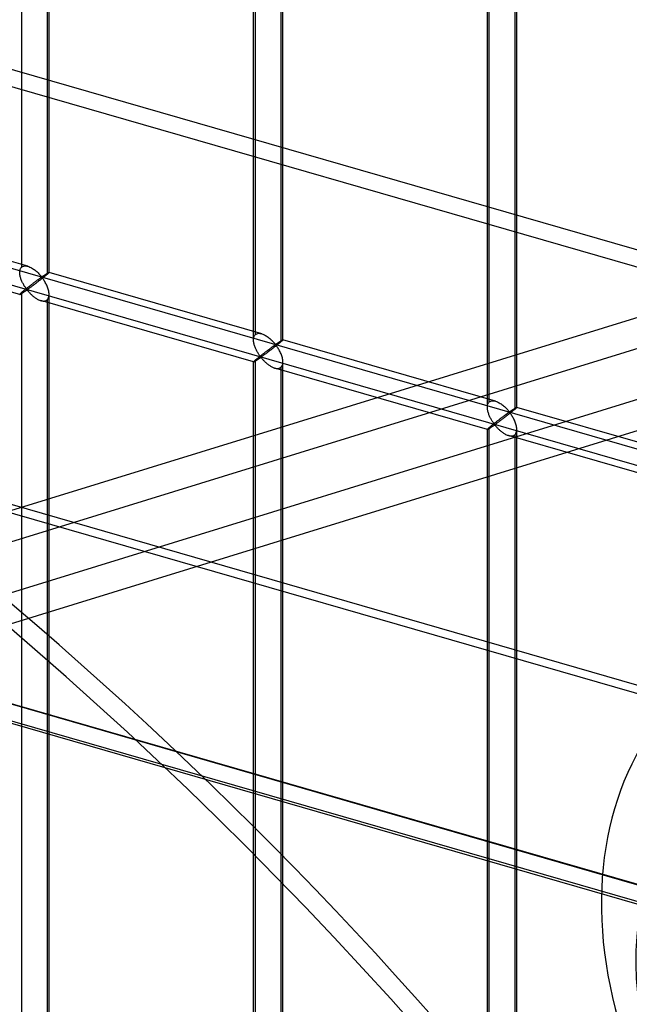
# Model space of a CAD drawing. Header units: millimetres. Extents: x -626 to 636, y -726 to 753.
# Tile 53 of 84: x 194 to 297, y 240 to 407. Entities that reach past the tile are written whole.
import ezdxf

# ---------------------------------------------------------------- set-up
doc = ezdxf.new("R2010")
doc.units = ezdxf.units.MM
doc.layers.add('MAIN-1', color=7, linetype='Continuous')
doc.layers.add('MAIN-2', color=7, linetype='Continuous')

msp = doc.modelspace()

# ---------------------------------------------------------------- linework, layer by layer
at = {"layer": 'MAIN-1'}
for p, q in [((395.8, 266.07), (-595.8, 552.32)), ((-558.99, 504.89), (358.99, 239.89))]:
    msp.add_line(p, q, dxfattribs=at)
at = {"layer": 'MAIN-2'}
for p, q in [((305.15, 366.32), (-523.57, 605.55)), ((-526.07, 603.38), (302.65, 364.15)), ((393.97, 265.16), (-588.97, 548.91)), ((193.87, 365.32), (193.87, 520.12)), ((198.53, 364.41), (198.53, 519.79)), ((198.2, 518.87), (198.2, 364.07)), ((-319.9, 512.91), (634.9, 237.28)), ((598.87, 244.8), (-320.23, 510.12)), ((233.32, 352.92), (233.32, 508.3)), ((233.65, 353.84), (233.65, 508.64)), ((238.32, 352.92), (238.32, 508.3)), ((361.49, 242.06), (-556.49, 507.06)), ((237.98, 507.39), (237.98, 352.59)), ((360.07, 242.39), (-553.59, 506.14)), ((-552.81, 502.69), (360.84, 238.94)), ((273.1, 341.44), (273.1, 496.82)), ((273.43, 342.35), (273.43, 497.15)), ((278.1, 341.44), (278.1, 496.82)), ((277.76, 495.9), (277.76, 341.1)), ((493.03, 416.76), (8.06, 267.04)), ((491.92, 411.12), (17.86, 264.76)), ((17.08, 255.88), (451.32, 389.94)), ((33.8, 255.75), (447.07, 383.33)), ((194.93, 365.45), (158.74, 375.9)), ((193.54, 360.65), (157.36, 371.09)), ((193.99, 365.4), (194.12, 365.47)), ((194.12, 365.47), (194.26, 365.5)), ((194.26, 365.5), (194.42, 365.52)), ((194.42, 365.52), (194.59, 365.52)), ((194.59, 365.52), (194.76, 365.49)), ((194.76, 365.49), (194.93, 365.45)), ((194.93, 365.45), (195.09, 365.4)), ((193.53, 364.39), (193.54, 364.54)), ((193.54, 364.26), (193.53, 364.39)), ((193.54, 364.54), (193.55, 364.68)), ((193.55, 364.12), (193.54, 364.26)), ((193.55, 364.68), (193.58, 364.81)), ((193.57, 363.98), (193.55, 364.12)), ((193.6, 363.85), (193.57, 363.98)), ((193.58, 364.81), (193.61, 364.93)), ((193.63, 363.71), (193.6, 363.85)), ((193.61, 364.93), (193.66, 365.05)), ((193.66, 365.05), (193.72, 365.15)), ((193.72, 365.15), (193.79, 365.24)), ((193.79, 365.24), (193.87, 365.32)), ((193.87, 365.32), (193.99, 365.4)), ((195.09, 365.4), (195.25, 365.33)), ((195.25, 365.33), (195.41, 365.26)), ((195.41, 365.26), (195.56, 365.18)), ((195.56, 365.18), (195.71, 365.09)), ((195.71, 365.09), (195.86, 364.99)), ((195.86, 364.99), (196.01, 364.88)), ((196.01, 364.88), (196.15, 364.77)), ((196.15, 364.77), (196.29, 364.66)), ((196.29, 364.66), (196.42, 364.54)), ((196.42, 364.54), (196.55, 364.43)), ((196.55, 364.43), (196.67, 364.31)), ((196.67, 364.31), (196.79, 364.19)), ((196.79, 364.19), (196.9, 364.08)), ((196.9, 364.08), (197, 363.96)), ((197, 363.96), (197.09, 363.86)), ((197.09, 363.86), (197.18, 363.76)), ((197.18, 363.76), (197.28, 363.67)), ((197.44, 363.73), (197.48, 363.76)), ((197.48, 363.76), (197.53, 363.8)), ((197.53, 363.8), (197.58, 363.83)), ((197.58, 363.83), (197.63, 363.86)), ((197.63, 363.86), (197.67, 363.89)), ((197.67, 363.89), (197.72, 363.93)), ((197.72, 363.93), (197.77, 363.96)), ((197.83, 363.76), (197.72, 363.68)), ((197.77, 363.96), (197.82, 363.99)), ((197.82, 363.99), (197.87, 364.02)), ((197.93, 363.85), (197.83, 363.76)), ((197.87, 364.02), (197.92, 364.06)), ((197.92, 364.06), (197.97, 364.09)), ((198.03, 363.93), (197.93, 363.85)), ((197.97, 364.09), (198.01, 364.12)), ((198.01, 364.12), (198.06, 364.15)), ((198.12, 364), (198.03, 363.93)), ((198.06, 364.15), (198.1, 364.18)), ((198.1, 364.18), (198.15, 364.21)), ((198.2, 364.07), (198.12, 364)), ((198.15, 364.21), (198.19, 364.23)), ((198.19, 364.23), (198.23, 364.26)), ((198.26, 364.12), (198.2, 364.07)), ((198.23, 364.26), (198.27, 364.28)), ((198.31, 364.17), (198.26, 364.12)), ((198.27, 364.28), (198.3, 364.3)), ((198.3, 364.3), (198.34, 364.32)), ((198.36, 364.21), (198.31, 364.17)), ((198.34, 364.32), (198.37, 364.34)), ((198.4, 364.25), (198.36, 364.21)), ((198.37, 364.34), (198.4, 364.36)), ((198.4, 364.36), (198.43, 364.37)), ((198.44, 364.29), (198.4, 364.25)), ((198.43, 364.37), (198.45, 364.39)), ((198.47, 364.32), (198.44, 364.29)), ((198.45, 364.39), (198.47, 364.4)), ((198.47, 364.4), (198.49, 364.4)), ((198.49, 364.34), (198.47, 364.32)), ((198.49, 364.4), (198.51, 364.41)), ((198.51, 364.37), (198.49, 364.34)), ((198.51, 364.41), (198.52, 364.41)), ((198.52, 364.38), (198.51, 364.37)), ((198.52, 364.41), (198.53, 364.41)), ((198.53, 364.4), (198.52, 364.38)), ((198.53, 364.41), (198.53, 364.41)), ((198.53, 364.41), (198.53, 364.41)), ((198.53, 364.41), (198.53, 364.41)), ((198.53, 364.41), (198.53, 364.41)), ((198.53, 364.41), (198.53, 364.41)), ((198.53, 364.41), (198.53, 364.41)), ((198.53, 364.41), (198.53, 364.4)), ((234.71, 353.97), (198.53, 364.41)), ((193.66, 363.57), (193.63, 363.71)), ((193.7, 363.44), (193.66, 363.57)), ((193.75, 363.3), (193.7, 363.44)), ((193.8, 363.16), (193.75, 363.3)), ((193.85, 363.03), (193.8, 363.16)), ((193.91, 362.89), (193.85, 363.03)), ((193.97, 362.76), (193.91, 362.89)), ((194.03, 362.63), (193.97, 362.76)), ((194.1, 362.51), (194.03, 362.63)), ((194.16, 362.39), (194.1, 362.51)), ((194.23, 362.27), (194.16, 362.39)), ((194.3, 362.15), (194.23, 362.27)), ((194.37, 362.04), (194.3, 362.15)), ((195.26, 362.11), (195.18, 362.04)), ((195.35, 362.18), (195.26, 362.11)), ((195.43, 362.24), (195.35, 362.18)), ((195.51, 362.3), (195.43, 362.24)), ((195.6, 362.37), (195.51, 362.3)), ((195.68, 362.43), (195.6, 362.37)), ((195.72, 362.13), (195.62, 362.05)), ((195.76, 362.49), (195.68, 362.43)), ((195.82, 362.21), (195.72, 362.13)), ((195.85, 362.56), (195.76, 362.49)), ((195.93, 362.29), (195.82, 362.21)), ((195.93, 362.62), (195.85, 362.56)), ((196.01, 362.68), (195.93, 362.62)), ((196.05, 362.38), (195.93, 362.29)), ((196.09, 362.74), (196.01, 362.68)), ((196.16, 362.46), (196.05, 362.38)), ((196.17, 362.8), (196.09, 362.74)), ((196.28, 362.55), (196.16, 362.46)), ((196.24, 362.85), (196.17, 362.8)), ((196.32, 362.91), (196.24, 362.85)), ((196.4, 362.64), (196.28, 362.55)), ((196.39, 362.96), (196.32, 362.91)), ((196.46, 363.02), (196.39, 362.96)), ((196.52, 362.73), (196.4, 362.64)), ((196.53, 363.07), (196.46, 363.02)), ((196.64, 362.82), (196.52, 362.73)), ((196.6, 363.12), (196.53, 363.07)), ((196.67, 363.16), (196.6, 363.12)), ((196.76, 362.91), (196.64, 362.82)), ((196.73, 363.21), (196.67, 363.16)), ((196.79, 363.26), (196.73, 363.21)), ((196.88, 363.01), (196.76, 362.91)), ((196.86, 363.3), (196.79, 363.26)), ((196.91, 363.34), (196.86, 363.3)), ((197, 363.11), (196.88, 363.01)), ((196.97, 363.38), (196.91, 363.34)), ((197.02, 363.42), (196.97, 363.38)), ((197.13, 363.2), (197, 363.11)), ((197.07, 363.45), (197.02, 363.42)), ((197.12, 363.49), (197.07, 363.45)), ((197.17, 363.52), (197.12, 363.49)), ((197.25, 363.3), (197.13, 363.2)), ((197.22, 363.54), (197.17, 363.52)), ((197.28, 363.55), (197.22, 363.54)), ((197.38, 363.4), (197.25, 363.3)), ((197.28, 363.67), (197.35, 363.68)), ((197.38, 363.46), (197.28, 363.55)), ((197.35, 363.68), (197.39, 363.71)), ((197.5, 363.49), (197.38, 363.4)), ((197.46, 363.36), (197.38, 363.46)), ((197.39, 363.71), (197.44, 363.73)), ((197.55, 363.25), (197.46, 363.36)), ((197.61, 363.59), (197.5, 363.49)), ((197.63, 363.12), (197.55, 363.25)), ((197.72, 363.68), (197.61, 363.59)), ((197.72, 362.99), (197.63, 363.12)), ((197.8, 362.85), (197.72, 362.99)), ((197.89, 362.7), (197.8, 362.85)), ((197.97, 362.55), (197.89, 362.7)), ((198.05, 362.39), (197.97, 362.55)), ((198.13, 362.22), (198.05, 362.39)), ((198.2, 362.05), (198.13, 362.22)), ((193.54, 360.67), (193.53, 360.65)), ((193.53, 360.65), (193.53, 360.65)), ((193.53, 360.65), (193.53, 360.65)), ((193.53, 360.65), (193.54, 360.65)), ((193.55, 360.69), (193.54, 360.67)), ((193.54, 360.65), (193.54, 360.65)), ((193.54, 360.65), (193.54, 360.65)), ((193.54, 360.65), (193.54, 360.65)), ((193.54, 360.65), (193.55, 360.65)), ((193.58, 360.72), (193.55, 360.69)), ((193.55, 360.65), (193.57, 360.65)), ((193.57, 360.65), (193.6, 360.67)), ((193.61, 360.76), (193.58, 360.72)), ((193.6, 360.67), (193.63, 360.68)), ((193.66, 360.8), (193.61, 360.76)), ((193.63, 360.68), (193.67, 360.7)), ((193.72, 360.86), (193.66, 360.8)), ((193.67, 360.7), (193.71, 360.72)), ((193.71, 360.72), (193.75, 360.75)), ((193.79, 360.92), (193.72, 360.86)), ((193.75, 360.75), (193.8, 360.78)), ((193.87, 360.99), (193.79, 360.92)), ((193.8, 360.78), (193.86, 360.82)), ((193.86, 360.82), (193.92, 360.85)), ((193.92, 361.04), (193.87, 360.99)), ((193.87, 206.19), (193.87, 360.99)), ((193.98, 361.09), (193.92, 361.04)), ((193.92, 360.85), (193.98, 360.89)), ((194.05, 361.14), (193.98, 361.09)), ((193.98, 360.89), (194.04, 360.93)), ((194.04, 360.93), (194.1, 360.98)), ((194.11, 361.2), (194.05, 361.14)), ((194.1, 360.98), (194.17, 361.02)), ((194.18, 361.25), (194.11, 361.2)), ((194.17, 361.02), (194.24, 361.06)), ((194.26, 361.31), (194.18, 361.25)), ((194.24, 361.06), (194.31, 361.11)), ((194.33, 361.38), (194.26, 361.31)), ((194.31, 361.11), (194.37, 361.16)), ((194.41, 361.44), (194.33, 361.38)), ((194.44, 361.94), (194.37, 362.04)), ((194.37, 361.16), (194.44, 361.2)), ((194.49, 361.5), (194.41, 361.44)), ((194.5, 361.84), (194.44, 361.94)), ((194.44, 361.2), (194.51, 361.25)), ((194.57, 361.57), (194.49, 361.5)), ((194.57, 361.75), (194.5, 361.84)), ((194.51, 361.25), (194.57, 361.29)), ((194.63, 361.66), (194.57, 361.75)), ((194.66, 361.64), (194.57, 361.57)), ((194.57, 361.29), (194.64, 361.33)), ((194.7, 361.58), (194.63, 361.66)), ((194.64, 361.33), (194.7, 361.37)), ((194.74, 361.7), (194.66, 361.64)), ((194.77, 361.51), (194.7, 361.58)), ((194.7, 361.37), (194.78, 361.39)), ((194.83, 361.77), (194.74, 361.7)), ((194.86, 361.53), (194.77, 361.51)), ((194.78, 361.39), (194.87, 361.32)), ((194.91, 361.84), (194.83, 361.77)), ((194.93, 361.57), (194.86, 361.53)), ((194.87, 361.32), (194.94, 361.25)), ((195, 361.91), (194.91, 361.84)), ((195, 361.61), (194.93, 361.57)), ((194.94, 361.25), (195.01, 361.17)), ((195.09, 361.98), (195, 361.91)), ((195.08, 361.66), (195, 361.61)), ((195.01, 361.17), (195.08, 361.08)), ((195.15, 361.72), (195.08, 361.66)), ((195.08, 361.08), (195.16, 361)), ((195.18, 362.04), (195.09, 361.98)), ((195.24, 361.78), (195.15, 361.72)), ((195.16, 361), (195.24, 360.91)), ((195.33, 361.84), (195.24, 361.78)), ((195.24, 360.91), (195.33, 360.81)), ((195.42, 361.91), (195.33, 361.84)), ((195.33, 360.81), (195.42, 360.72)), ((195.52, 361.98), (195.42, 361.91)), ((195.42, 360.72), (195.52, 360.63)), ((195.62, 362.05), (195.52, 361.98)), ((195.52, 360.63), (195.62, 360.54)), ((195.62, 360.54), (195.72, 360.45)), ((195.72, 360.45), (195.83, 360.36)), ((198.27, 361.88), (198.2, 362.05)), ((198.34, 361.71), (198.27, 361.88)), ((198.39, 361.53), (198.34, 361.71)), ((198.44, 361.36), (198.39, 361.53)), ((198.48, 361.19), (198.44, 361.36)), ((198.51, 361.01), (198.48, 361.19)), ((198.5, 360.3), (198.52, 360.48)), ((198.52, 360.84), (198.51, 361.01)), ((198.53, 360.67), (198.52, 360.84)), ((198.52, 360.48), (198.53, 360.67)), ((198.53, 205.27), (198.53, 360.66)), ((195.83, 360.36), (195.94, 360.27)), ((195.94, 360.27), (196.05, 360.18)), ((196.05, 360.18), (196.17, 360.1)), ((196.17, 360.1), (196.28, 360.02)), ((196.28, 360.02), (196.4, 359.95)), ((196.4, 359.95), (196.52, 359.88)), ((196.52, 359.88), (196.64, 359.81)), ((196.64, 359.81), (196.76, 359.75)), ((196.76, 359.75), (196.88, 359.7)), ((196.88, 359.7), (197.01, 359.65)), ((197.01, 359.65), (197.13, 359.61)), ((197.13, 359.61), (197.27, 359.58)), ((233.32, 349.16), (197.14, 359.61)), ((197.27, 359.58), (197.4, 359.55)), ((197.4, 359.55), (197.54, 359.54)), ((197.54, 359.54), (197.66, 359.54)), ((197.66, 359.54), (197.79, 359.55)), ((197.79, 359.55), (197.9, 359.58)), ((197.9, 359.58), (198.01, 359.62)), ((198.01, 359.62), (198.11, 359.67)), ((198.11, 359.67), (198.2, 359.74)), ((198.2, 359.74), (198.3, 359.85)), ((198.2, 359.74), (198.2, 204.94)), ((198.3, 359.85), (198.39, 359.98)), ((198.39, 359.98), (198.45, 360.13)), ((198.45, 360.13), (198.5, 360.3)), ((233.5, 353.67), (233.57, 353.76)), ((233.57, 353.76), (233.65, 353.84)), ((233.65, 353.84), (233.77, 353.92)), ((233.77, 353.92), (233.9, 353.98)), ((233.9, 353.98), (234.05, 354.02)), ((234.05, 354.02), (234.2, 354.04)), ((234.2, 354.04), (234.37, 354.03)), ((234.37, 354.03), (234.54, 354.01)), ((234.54, 354.01), (234.72, 353.97)), ((234.72, 353.97), (234.88, 353.91)), ((234.88, 353.91), (235.03, 353.85)), ((235.03, 353.85), (235.19, 353.77)), ((235.19, 353.77), (235.34, 353.69)), ((235.34, 353.69), (235.49, 353.6)), ((233.32, 353.05), (233.34, 353.19)), ((233.32, 352.91), (233.32, 353.05)), ((233.32, 352.77), (233.32, 352.91)), ((233.33, 352.64), (233.32, 352.77)), ((233.35, 352.5), (233.33, 352.64)), ((233.34, 353.19), (233.36, 353.32)), ((233.38, 352.36), (233.35, 352.5)), ((233.36, 353.32), (233.4, 353.45)), ((233.41, 352.22), (233.38, 352.36)), ((233.4, 353.45), (233.45, 353.56)), ((233.45, 352.09), (233.41, 352.22)), ((233.45, 353.56), (233.5, 353.67)), ((233.49, 351.95), (233.45, 352.09)), ((235.49, 353.6), (235.64, 353.5)), ((235.64, 353.5), (235.79, 353.4)), ((235.79, 353.4), (235.93, 353.29)), ((235.93, 353.29), (236.07, 353.17)), ((236.07, 353.17), (236.21, 353.06)), ((236.21, 353.06), (236.33, 352.94)), ((236.33, 352.94), (236.46, 352.82)), ((236.46, 352.82), (236.57, 352.71)), ((236.57, 352.71), (236.68, 352.59)), ((236.68, 352.59), (236.78, 352.48)), ((236.78, 352.48), (236.87, 352.37)), ((236.87, 352.37), (236.96, 352.28)), ((236.95, 352.03), (236.91, 352)), ((237, 352.06), (236.95, 352.03)), ((236.96, 352.28), (237.07, 352.19)), ((237.07, 352.07), (237, 352.06)), ((237.07, 352.19), (237.13, 352.2)), ((237.17, 351.98), (237.07, 352.07)), ((237.13, 352.2), (237.18, 352.22)), ((237.28, 352.01), (237.16, 351.91)), ((237.18, 352.22), (237.22, 352.25)), ((237.22, 352.25), (237.27, 352.28)), ((237.27, 352.28), (237.31, 352.31)), ((237.4, 352.1), (237.28, 352.01)), ((237.31, 352.31), (237.36, 352.34)), ((237.36, 352.34), (237.41, 352.38)), ((237.51, 352.19), (237.4, 352.1)), ((237.41, 352.38), (237.46, 352.41)), ((237.46, 352.41), (237.51, 352.44)), ((237.51, 352.44), (237.56, 352.47)), ((237.62, 352.28), (237.51, 352.19)), ((237.56, 352.47), (237.6, 352.51)), ((237.6, 352.51), (237.65, 352.54)), ((237.72, 352.36), (237.62, 352.28)), ((237.65, 352.54), (237.7, 352.57)), ((237.7, 352.57), (237.75, 352.6)), ((237.81, 352.44), (237.72, 352.36)), ((237.75, 352.6), (237.79, 352.63)), ((237.79, 352.63), (237.84, 352.66)), ((237.9, 352.52), (237.81, 352.44)), ((237.84, 352.66), (237.89, 352.69)), ((237.89, 352.69), (237.93, 352.72)), ((237.98, 352.59), (237.9, 352.52)), ((237.93, 352.72), (237.97, 352.75)), ((237.97, 352.75), (238.01, 352.77)), ((238.04, 352.64), (237.98, 352.59)), ((238.01, 352.77), (238.05, 352.8)), ((238.09, 352.68), (238.04, 352.64)), ((238.05, 352.8), (238.09, 352.82)), ((238.09, 352.82), (238.12, 352.84)), ((238.14, 352.73), (238.09, 352.68)), ((238.12, 352.84), (238.15, 352.86)), ((238.18, 352.77), (238.14, 352.73)), ((238.15, 352.86), (238.18, 352.88)), ((238.18, 352.88), (238.21, 352.89)), ((238.22, 352.8), (238.18, 352.77)), ((238.21, 352.89), (238.23, 352.9)), ((238.25, 352.83), (238.22, 352.8)), ((238.23, 352.9), (238.25, 352.91)), ((238.25, 352.91), (238.27, 352.92)), ((238.27, 352.86), (238.25, 352.83)), ((238.27, 352.92), (238.29, 352.93)), ((238.29, 352.88), (238.27, 352.86)), ((238.29, 352.93), (238.3, 352.93)), ((238.31, 352.9), (238.29, 352.88)), ((238.3, 352.93), (238.31, 352.93)), ((238.31, 352.93), (238.31, 352.93)), ((238.31, 352.93), (238.31, 352.93)), ((238.31, 352.93), (238.31, 352.93)), ((238.31, 352.93), (238.31, 352.93)), ((238.31, 352.93), (238.31, 352.92)), ((274.49, 342.48), (238.31, 352.93)), ((238.31, 352.92), (238.32, 352.92)), ((238.32, 352.92), (238.31, 352.91)), ((238.31, 352.91), (238.31, 352.9)), ((233.53, 351.81), (233.49, 351.95)), ((233.58, 351.68), (233.53, 351.81)), ((233.64, 351.54), (233.58, 351.68)), ((233.69, 351.41), (233.64, 351.54)), ((233.75, 351.28), (233.69, 351.41)), ((233.82, 351.15), (233.75, 351.28)), ((233.88, 351.02), (233.82, 351.15)), ((233.95, 350.9), (233.88, 351.02)), ((234.02, 350.78), (233.95, 350.9)), ((234.08, 350.67), (234.02, 350.78)), ((234.15, 350.56), (234.08, 350.67)), ((234.22, 350.45), (234.15, 350.56)), ((234.29, 350.36), (234.22, 350.45)), ((234.35, 350.26), (234.29, 350.36)), ((234.7, 350.36), (234.61, 350.29)), ((234.78, 350.42), (234.7, 350.36)), ((234.87, 350.49), (234.78, 350.42)), ((234.96, 350.56), (234.87, 350.49)), ((235.04, 350.63), (234.96, 350.56)), ((235.11, 350.36), (235.02, 350.3)), ((235.13, 350.69), (235.04, 350.63)), ((235.2, 350.43), (235.11, 350.36)), ((235.21, 350.76), (235.13, 350.69)), ((235.3, 350.5), (235.2, 350.43)), ((235.3, 350.82), (235.21, 350.76)), ((235.38, 350.88), (235.3, 350.82)), ((235.4, 350.57), (235.3, 350.5)), ((235.46, 350.95), (235.38, 350.88)), ((235.5, 350.65), (235.4, 350.57)), ((235.55, 351.01), (235.46, 350.95)), ((235.61, 350.73), (235.5, 350.65)), ((235.63, 351.07), (235.55, 351.01)), ((235.72, 350.81), (235.61, 350.73)), ((235.71, 351.13), (235.63, 351.07)), ((235.79, 351.19), (235.71, 351.13)), ((235.83, 350.89), (235.72, 350.81)), ((235.87, 351.25), (235.79, 351.19)), ((235.95, 350.98), (235.83, 350.89)), ((235.95, 351.31), (235.87, 351.25)), ((236.03, 351.37), (235.95, 351.31)), ((236.06, 351.07), (235.95, 350.98)), ((236.1, 351.42), (236.03, 351.37)), ((236.18, 351.16), (236.06, 351.07)), ((236.17, 351.48), (236.1, 351.42)), ((236.25, 351.53), (236.17, 351.48)), ((236.3, 351.25), (236.18, 351.16)), ((236.32, 351.58), (236.25, 351.53)), ((236.42, 351.34), (236.3, 351.25)), ((236.38, 351.63), (236.32, 351.58)), ((236.45, 351.68), (236.38, 351.63)), ((236.54, 351.43), (236.42, 351.34)), ((236.52, 351.73), (236.45, 351.68)), ((236.58, 351.77), (236.52, 351.73)), ((236.66, 351.52), (236.54, 351.43)), ((236.64, 351.82), (236.58, 351.77)), ((236.7, 351.86), (236.64, 351.82)), ((236.79, 351.62), (236.66, 351.52)), ((236.75, 351.9), (236.7, 351.86)), ((236.81, 351.93), (236.75, 351.9)), ((236.91, 351.72), (236.79, 351.62)), ((236.86, 351.97), (236.81, 351.93)), ((236.91, 352), (236.86, 351.97)), ((237.04, 351.82), (236.91, 351.72)), ((237.16, 351.91), (237.04, 351.82)), ((237.25, 351.88), (237.17, 351.98)), ((237.33, 351.76), (237.25, 351.88)), ((237.41, 351.64), (237.33, 351.76)), ((237.5, 351.5), (237.41, 351.64)), ((237.58, 351.36), (237.5, 351.5)), ((237.67, 351.21), (237.58, 351.36)), ((237.75, 351.06), (237.67, 351.21)), ((237.84, 350.9), (237.75, 351.06)), ((237.91, 350.74), (237.84, 350.9)), ((237.99, 350.57), (237.91, 350.74)), ((238.06, 350.4), (237.99, 350.57)), ((238.12, 350.22), (238.06, 350.4)), ((233.34, 349.21), (233.32, 349.18)), ((233.32, 349.18), (233.32, 349.17)), ((233.32, 349.17), (233.32, 349.17)), ((233.32, 349.17), (233.32, 349.17)), ((233.32, 349.17), (233.32, 349.17)), ((233.32, 349.17), (233.32, 349.16)), ((233.32, 193.79), (233.32, 349.17)), ((233.32, 349.16), (233.32, 349.16)), ((233.32, 349.16), (233.32, 349.16)), ((233.32, 349.16), (233.34, 349.16)), ((233.36, 349.24), (233.34, 349.21)), ((233.34, 349.16), (233.36, 349.17)), ((233.4, 349.27), (233.36, 349.24)), ((233.36, 349.17), (233.38, 349.18)), ((233.38, 349.18), (233.41, 349.2)), ((233.45, 349.32), (233.4, 349.27)), ((233.41, 349.2), (233.45, 349.22)), ((233.5, 349.37), (233.45, 349.32)), ((233.45, 349.22), (233.49, 349.24)), ((233.49, 349.24), (233.54, 349.27)), ((233.57, 349.44), (233.5, 349.37)), ((233.54, 349.27), (233.59, 349.3)), ((233.65, 349.51), (233.57, 349.44)), ((233.59, 349.3), (233.64, 349.33)), ((233.64, 349.33), (233.7, 349.37)), ((233.71, 349.55), (233.65, 349.51)), ((233.65, 194.7), (233.65, 349.51)), ((233.7, 349.37), (233.76, 349.41)), ((233.77, 349.6), (233.71, 349.55)), ((233.76, 349.41), (233.82, 349.45)), ((233.83, 349.66), (233.77, 349.6)), ((233.82, 349.45), (233.89, 349.49)), ((233.9, 349.71), (233.83, 349.66)), ((233.89, 349.49), (233.95, 349.53)), ((233.97, 349.77), (233.9, 349.71)), ((233.95, 349.53), (234.02, 349.58)), ((234.04, 349.83), (233.97, 349.77)), ((234.02, 349.58), (234.09, 349.63)), ((234.11, 349.89), (234.04, 349.83)), ((234.09, 349.63), (234.16, 349.67)), ((234.19, 349.95), (234.11, 349.89)), ((234.16, 349.67), (234.22, 349.72)), ((234.27, 350.02), (234.19, 349.95)), ((234.22, 349.72), (234.29, 349.76)), ((234.35, 350.08), (234.27, 350.02)), ((234.29, 349.76), (234.36, 349.81)), ((234.42, 350.18), (234.35, 350.26)), ((234.44, 350.15), (234.35, 350.08)), ((234.36, 349.81), (234.42, 349.85)), ((234.48, 350.1), (234.42, 350.18)), ((234.42, 349.85), (234.48, 349.89)), ((234.52, 350.22), (234.44, 350.15)), ((234.56, 350.03), (234.48, 350.1)), ((234.48, 349.89), (234.57, 349.9)), ((234.61, 350.29), (234.52, 350.22)), ((234.65, 350.04), (234.56, 350.03)), ((234.57, 349.9), (234.65, 349.84)), ((234.71, 350.08), (234.65, 350.04)), ((234.65, 349.84), (234.72, 349.76)), ((234.78, 350.13), (234.71, 350.08)), ((234.72, 349.76), (234.79, 349.68)), ((234.86, 350.18), (234.78, 350.13)), ((234.79, 349.68), (234.86, 349.6)), ((234.94, 350.24), (234.86, 350.18)), ((234.86, 349.6), (234.94, 349.51)), ((235.02, 350.3), (234.94, 350.24)), ((234.94, 349.51), (235.03, 349.42)), ((235.03, 349.42), (235.12, 349.33)), ((235.12, 349.33), (235.21, 349.24)), ((235.21, 349.24), (235.3, 349.14)), ((235.3, 349.14), (235.4, 349.05)), ((235.4, 349.05), (235.51, 348.96)), ((235.51, 348.96), (235.61, 348.87)), ((235.61, 348.87), (235.72, 348.78)), ((235.72, 348.78), (235.84, 348.7)), ((235.84, 348.7), (235.95, 348.62)), ((238.17, 350.05), (238.12, 350.22)), ((238.22, 349.88), (238.17, 350.05)), ((238.26, 349.7), (238.22, 349.88)), ((238.23, 348.64), (238.28, 348.81)), ((238.29, 349.53), (238.26, 349.7)), ((238.28, 348.81), (238.31, 348.99)), ((238.31, 349.36), (238.29, 349.53)), ((238.32, 349.18), (238.31, 349.36)), ((238.31, 348.99), (238.32, 349.18)), ((238.32, 193.79), (238.32, 349.17)), ((235.95, 348.62), (236.07, 348.54)), ((236.07, 348.54), (236.19, 348.46)), ((236.19, 348.46), (236.3, 348.39)), ((236.3, 348.39), (236.42, 348.33)), ((236.42, 348.33), (236.54, 348.27)), ((236.54, 348.27), (236.67, 348.21)), ((236.67, 348.21), (236.79, 348.17)), ((236.79, 348.17), (236.91, 348.13)), ((236.91, 348.13), (237.05, 348.09)), ((273.11, 337.68), (236.92, 348.12)), ((237.05, 348.09), (237.19, 348.07)), ((237.19, 348.07), (237.32, 348.05)), ((237.32, 348.05), (237.45, 348.06)), ((237.45, 348.06), (237.57, 348.07)), ((237.57, 348.07), (237.69, 348.1)), ((237.69, 348.1), (237.79, 348.14)), ((237.79, 348.14), (237.89, 348.19)), ((237.89, 348.19), (237.98, 348.26)), ((237.98, 348.26), (238.08, 348.36)), ((237.98, 348.26), (237.98, 193.45)), ((238.08, 348.36), (238.17, 348.49)), ((238.17, 348.49), (238.23, 348.64)), ((273.14, 341.84), (273.18, 341.96)), ((273.18, 341.96), (273.23, 342.08)), ((273.23, 342.08), (273.29, 342.18)), ((273.29, 342.18), (273.36, 342.27)), ((273.36, 342.27), (273.43, 342.35)), ((273.43, 342.35), (273.55, 342.43)), ((273.55, 342.43), (273.68, 342.5)), ((273.68, 342.5), (273.83, 342.54)), ((273.83, 342.54), (273.99, 342.55)), ((273.99, 342.55), (274.15, 342.55)), ((274.15, 342.55), (274.32, 342.52)), ((274.32, 342.52), (274.5, 342.48)), ((274.5, 342.48), (274.66, 342.43)), ((274.66, 342.43), (274.82, 342.36)), ((274.82, 342.36), (274.97, 342.29)), ((274.97, 342.29), (275.12, 342.21)), ((275.12, 342.21), (275.28, 342.12)), ((275.28, 342.12), (275.43, 342.02)), ((275.43, 342.02), (275.57, 341.91)), ((273.1, 341.57), (273.12, 341.71)), ((273.1, 341.42), (273.1, 341.57)), ((273.1, 341.29), (273.1, 341.42)), ((273.12, 341.15), (273.1, 341.29)), ((273.12, 341.71), (273.14, 341.84)), ((273.14, 341.01), (273.12, 341.15)), ((273.16, 340.88), (273.14, 341.01)), ((273.19, 340.74), (273.16, 340.88)), ((273.23, 340.6), (273.19, 340.74)), ((273.27, 340.47), (273.23, 340.6)), ((273.32, 340.33), (273.27, 340.47)), ((273.37, 340.19), (273.32, 340.33)), ((275.57, 341.91), (275.72, 341.8)), ((275.72, 341.8), (275.86, 341.69)), ((275.86, 341.69), (275.99, 341.57)), ((275.99, 341.57), (276.12, 341.46)), ((276.12, 341.46), (276.24, 341.34)), ((276.24, 341.34), (276.35, 341.22)), ((276.36, 340.29), (276.3, 340.24)), ((276.35, 341.22), (276.46, 341.11)), ((276.42, 340.33), (276.36, 340.29)), ((276.48, 340.37), (276.42, 340.33)), ((276.46, 341.11), (276.56, 341)), ((276.53, 340.41), (276.48, 340.37)), ((276.59, 340.45), (276.53, 340.41)), ((276.56, 341), (276.66, 340.89)), ((276.64, 340.49), (276.59, 340.45)), ((276.69, 340.52), (276.64, 340.49)), ((276.66, 340.89), (276.74, 340.79)), ((276.74, 340.55), (276.69, 340.52)), ((276.82, 340.33), (276.69, 340.23)), ((276.74, 340.79), (276.85, 340.7)), ((276.78, 340.57), (276.74, 340.55)), ((276.85, 340.58), (276.78, 340.57)), ((276.94, 340.43), (276.82, 340.33)), ((276.85, 340.7), (276.91, 340.71)), ((276.95, 340.49), (276.85, 340.58)), ((276.91, 340.71), (276.96, 340.74)), ((277.06, 340.52), (276.94, 340.43)), ((277.03, 340.39), (276.95, 340.49)), ((276.96, 340.74), (277.01, 340.77)), ((277.01, 340.77), (277.05, 340.8)), ((277.11, 340.28), (277.03, 340.39)), ((277.05, 340.8), (277.1, 340.83)), ((277.18, 340.62), (277.06, 340.52)), ((277.1, 340.83), (277.14, 340.86)), ((277.2, 340.15), (277.11, 340.28)), ((277.14, 340.86), (277.19, 340.89)), ((277.29, 340.71), (277.18, 340.62)), ((277.19, 340.89), (277.24, 340.92)), ((277.24, 340.92), (277.29, 340.96)), ((277.29, 340.96), (277.34, 340.99)), ((277.4, 340.8), (277.29, 340.71)), ((277.34, 340.99), (277.39, 341.02)), ((277.39, 341.02), (277.44, 341.06)), ((277.5, 340.88), (277.4, 340.8)), ((277.44, 341.06), (277.48, 341.09)), ((277.48, 341.09), (277.53, 341.12)), ((277.6, 340.96), (277.5, 340.88)), ((277.53, 341.12), (277.58, 341.15)), ((277.58, 341.15), (277.62, 341.18)), ((277.68, 341.03), (277.6, 340.96)), ((277.62, 341.18), (277.67, 341.21)), ((277.67, 341.21), (277.71, 341.24)), ((277.76, 341.1), (277.68, 341.03)), ((277.71, 341.24), (277.75, 341.26)), ((277.75, 341.26), (277.79, 341.29)), ((277.82, 341.15), (277.76, 341.1)), ((277.79, 341.29), (277.83, 341.31)), ((277.88, 341.2), (277.82, 341.15)), ((277.83, 341.31), (277.87, 341.34)), ((277.87, 341.34), (277.9, 341.36)), ((277.92, 341.24), (277.88, 341.2)), ((277.9, 341.36), (277.94, 341.37)), ((277.97, 341.28), (277.92, 341.24)), ((277.94, 341.37), (277.96, 341.39)), ((277.96, 341.39), (277.99, 341.41)), ((278, 341.32), (277.97, 341.28)), ((277.99, 341.41), (278.02, 341.42)), ((278.03, 341.35), (278, 341.32)), ((278.02, 341.42), (278.04, 341.43)), ((278.06, 341.38), (278.03, 341.35)), ((278.04, 341.43), (278.06, 341.44)), ((278.06, 341.44), (278.07, 341.44)), ((278.08, 341.4), (278.06, 341.38)), ((278.07, 341.44), (278.08, 341.44)), ((278.08, 341.44), (278.09, 341.44)), ((278.09, 341.42), (278.08, 341.4)), ((278.09, 341.44), (278.09, 341.44)), ((278.09, 341.44), (278.1, 341.44)), ((314.28, 331), (278.09, 341.44)), ((278.1, 341.43), (278.09, 341.42)), ((278.1, 341.44), (278.1, 341.44)), ((278.1, 341.44), (278.1, 341.44)), ((278.1, 341.44), (278.1, 341.44)), ((278.1, 341.44), (278.1, 341.44)), ((278.1, 341.44), (278.1, 341.43)), ((273.42, 340.06), (273.37, 340.19)), ((273.48, 339.92), (273.42, 340.06)), ((273.54, 339.79), (273.48, 339.92)), ((273.6, 339.66), (273.54, 339.79)), ((273.66, 339.54), (273.6, 339.66)), ((273.73, 339.42), (273.66, 339.54)), ((273.8, 339.3), (273.73, 339.42)), ((273.87, 339.18), (273.8, 339.3)), ((273.93, 339.07), (273.87, 339.18)), ((274, 338.97), (273.93, 339.07)), ((274.07, 338.87), (274, 338.97)), ((274.14, 338.6), (274.06, 338.53)), ((274.13, 338.78), (274.07, 338.87)), ((274.2, 338.69), (274.13, 338.78)), ((274.22, 338.67), (274.14, 338.6)), ((274.26, 338.61), (274.2, 338.69)), ((274.31, 338.73), (274.22, 338.67)), ((274.34, 338.54), (274.26, 338.61)), ((274.39, 338.8), (274.31, 338.73)), ((274.48, 338.87), (274.39, 338.8)), ((274.5, 338.6), (274.43, 338.56)), ((274.57, 338.94), (274.48, 338.87)), ((274.57, 338.64), (274.5, 338.6)), ((274.65, 339.01), (274.57, 338.94)), ((274.64, 338.7), (274.57, 338.64)), ((274.72, 338.75), (274.64, 338.7)), ((274.74, 339.07), (274.65, 339.01)), ((274.8, 338.81), (274.72, 338.75)), ((274.83, 339.14), (274.74, 339.07)), ((274.89, 338.87), (274.8, 338.81)), ((274.91, 339.21), (274.83, 339.14)), ((274.99, 338.94), (274.89, 338.87)), ((275, 339.27), (274.91, 339.21)), ((275.08, 339.01), (274.99, 338.94)), ((275.08, 339.34), (275, 339.27)), ((275.16, 339.4), (275.08, 339.34)), ((275.18, 339.09), (275.08, 339.01)), ((275.25, 339.46), (275.16, 339.4)), ((275.28, 339.16), (275.18, 339.09)), ((275.33, 339.53), (275.25, 339.46)), ((275.39, 339.24), (275.28, 339.16)), ((275.41, 339.59), (275.33, 339.53)), ((275.5, 339.32), (275.39, 339.24)), ((275.49, 339.65), (275.41, 339.59)), ((275.58, 339.71), (275.49, 339.65)), ((275.61, 339.41), (275.5, 339.32)), ((275.65, 339.77), (275.58, 339.71)), ((275.73, 339.49), (275.61, 339.41)), ((275.73, 339.83), (275.65, 339.77)), ((275.81, 339.88), (275.73, 339.83)), ((275.85, 339.58), (275.73, 339.49)), ((275.88, 339.94), (275.81, 339.88)), ((275.96, 339.67), (275.85, 339.58)), ((275.96, 339.99), (275.88, 339.94)), ((276.03, 340.05), (275.96, 339.99)), ((276.08, 339.76), (275.96, 339.67)), ((276.1, 340.1), (276.03, 340.05)), ((276.2, 339.85), (276.08, 339.76)), ((276.17, 340.15), (276.1, 340.1)), ((276.23, 340.2), (276.17, 340.15)), ((276.32, 339.95), (276.2, 339.85)), ((276.3, 340.24), (276.23, 340.2)), ((276.45, 340.04), (276.32, 339.95)), ((276.57, 340.14), (276.45, 340.04)), ((276.69, 340.23), (276.57, 340.14)), ((277.28, 340.02), (277.2, 340.15)), ((277.37, 339.88), (277.28, 340.02)), ((277.45, 339.73), (277.37, 339.88)), ((277.54, 339.58), (277.45, 339.73)), ((277.62, 339.42), (277.54, 339.58)), ((277.7, 339.25), (277.62, 339.42)), ((277.77, 339.08), (277.7, 339.25)), ((277.84, 338.91), (277.77, 339.08)), ((277.9, 338.74), (277.84, 338.91)), ((277.96, 338.57), (277.9, 338.74)), ((273.12, 337.72), (273.1, 337.7)), ((273.1, 337.7), (273.1, 337.69)), ((273.1, 337.69), (273.1, 337.68)), ((273.1, 182.3), (273.1, 337.69)), ((273.1, 337.68), (273.1, 337.68)), ((273.1, 337.68), (273.1, 337.68)), ((273.1, 337.68), (273.1, 337.68)), ((273.1, 337.68), (273.1, 337.68)), ((273.1, 337.68), (273.11, 337.68)), ((273.11, 337.68), (273.12, 337.68)), ((273.14, 337.75), (273.12, 337.72)), ((273.12, 337.68), (273.14, 337.69)), ((273.18, 337.79), (273.14, 337.75)), ((273.14, 337.69), (273.16, 337.7)), ((273.16, 337.7), (273.2, 337.71)), ((273.23, 337.84), (273.18, 337.79)), ((273.2, 337.71), (273.23, 337.73)), ((273.29, 337.89), (273.23, 337.84)), ((273.23, 337.73), (273.27, 337.76)), ((273.27, 337.76), (273.32, 337.78)), ((273.36, 337.95), (273.29, 337.89)), ((273.32, 337.78), (273.37, 337.81)), ((273.43, 338.02), (273.36, 337.95)), ((273.37, 337.81), (273.43, 337.85)), ((273.49, 338.07), (273.43, 338.02)), ((273.43, 183.22), (273.43, 338.02)), ((273.43, 337.85), (273.48, 337.88)), ((273.48, 337.88), (273.54, 337.92)), ((273.55, 338.12), (273.49, 338.07)), ((273.54, 337.92), (273.61, 337.96)), ((273.61, 338.17), (273.55, 338.12)), ((273.68, 338.23), (273.61, 338.17)), ((273.61, 337.96), (273.67, 338.01)), ((273.67, 338.01), (273.74, 338.05)), ((273.75, 338.29), (273.68, 338.23)), ((273.74, 338.05), (273.8, 338.1)), ((273.82, 338.34), (273.75, 338.29)), ((273.8, 338.1), (273.87, 338.14)), ((273.9, 338.41), (273.82, 338.34)), ((273.87, 338.14), (273.94, 338.19)), ((273.97, 338.47), (273.9, 338.41)), ((273.94, 338.19), (274.01, 338.23)), ((274.06, 338.53), (273.97, 338.47)), ((274.01, 338.23), (274.07, 338.28)), ((274.07, 338.28), (274.14, 338.32)), ((274.14, 338.32), (274.2, 338.36)), ((274.2, 338.36), (274.27, 338.4)), ((274.27, 338.4), (274.35, 338.42)), ((274.43, 338.56), (274.34, 338.54)), ((274.35, 338.42), (274.43, 338.35)), ((274.43, 338.35), (274.5, 338.28)), ((274.5, 338.28), (274.57, 338.2)), ((274.57, 338.2), (274.65, 338.11)), ((274.65, 338.11), (274.73, 338.03)), ((274.73, 338.03), (274.81, 337.94)), ((274.81, 337.94), (274.9, 337.85)), ((274.9, 337.85), (274.99, 337.75)), ((274.99, 337.75), (275.09, 337.66)), ((275.09, 337.66), (275.19, 337.57)), ((275.19, 337.57), (275.29, 337.48)), ((275.29, 337.48), (275.4, 337.39)), ((275.4, 337.39), (275.51, 337.3)), ((275.51, 337.3), (275.62, 337.21)), ((275.62, 337.21), (275.73, 337.13)), ((275.73, 337.13), (275.85, 337.05)), ((275.85, 337.05), (275.97, 336.98)), ((275.97, 336.98), (276.09, 336.91)), ((277.87, 336.88), (277.95, 337.01)), ((277.95, 337.01), (278.02, 337.16)), ((278, 338.39), (277.96, 338.57)), ((278.04, 338.22), (278, 338.39)), ((278.02, 337.16), (278.06, 337.33)), ((278.07, 338.04), (278.04, 338.22)), ((278.06, 337.33), (278.09, 337.51)), ((278.09, 337.87), (278.07, 338.04)), ((278.1, 337.7), (278.09, 337.87)), ((278.09, 337.51), (278.1, 337.7)), ((278.1, 182.3), (278.1, 337.69)), ((276.09, 336.91), (276.21, 336.84)), ((276.21, 336.84), (276.33, 336.78)), ((276.33, 336.78), (276.45, 336.73)), ((276.45, 336.73), (276.57, 336.68)), ((276.57, 336.68), (276.7, 336.64)), ((276.7, 336.64), (276.84, 336.61)), ((312.89, 326.2), (276.71, 336.64)), ((276.84, 336.61), (276.97, 336.58)), ((276.97, 336.58), (277.1, 336.57)), ((277.1, 336.57), (277.23, 336.57)), ((277.23, 336.57), (277.35, 336.58)), ((277.35, 336.58), (277.47, 336.61)), ((277.47, 336.61), (277.58, 336.65)), ((277.58, 336.65), (277.67, 336.71)), ((277.67, 336.71), (277.76, 336.77)), ((277.76, 336.77), (277.87, 336.88)), ((277.76, 336.77), (277.76, 181.97))]:
    msp.add_line(p, q, dxfattribs=at)
for centre, major_axis, start_param, end_param in [((-32.1, -27.8), (-346.97, 400.64), -2.427868, 0), ((-34.6, -29.96), (346.97, -400.64), 1.42111, 3.141593), ((356.76, 238.43), (-48.58, 56.09), -0.000014, 1.798992), ((102.5, 88.77), (138.79, -160.26), 0.713724, 3.141593), ((100, 86.6), (-138.79, 160.26), -2.427868, 0), ((100, 86.6), (132.24, -152.7), 0.713724, 3.855317), ((72.5, 62.79), (-138.79, 160.26), -2.427868, 0), ((349.76, 232.37), (-38.86, 44.87), 0.343241, 1.848095), ((75, 64.95), (132.24, -152.7), 0.713724, 2.773264), ((75, 64.95), (138.79, -160.26), 0.713724, 2.510791)]:
    msp.add_ellipse(centre, major_axis=major_axis, ratio=0.75, start_param=start_param, end_param=end_param, dxfattribs=at)

doc.saveas('drawing.dxf')
